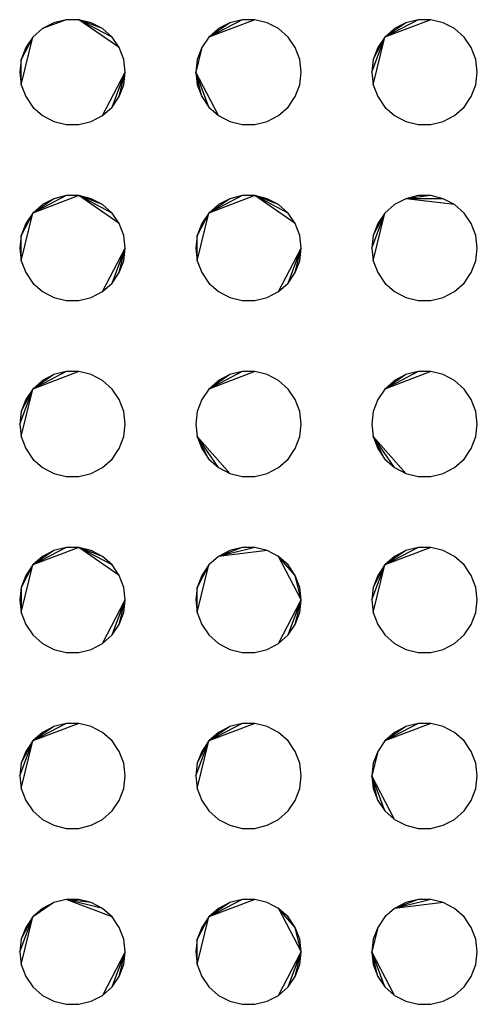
# Model space of a CAD drawing. Extents: x -270 to 272, y -152 to 146.
# Tile 29 of 256: x 61.78 to 64.38, y -45.26 to -39.67. Entities that reach past the tile are written whole.
import ezdxf

# ---------------------------------------------------------------- set-up
doc = ezdxf.new("R2010")
doc.units = 0
doc.layers.get('0').update_dxf_attribs({"linetype": 'CONTINUOUS'})

msp = doc.modelspace()

# ---------------------------------------------------------------- linework, layer by layer
for p, q in [((62.0414, -39.6672), (61.9071, -39.7182)), ((62.0414, -39.6672), (61.9711, -39.6845)), ((62.1137, -39.6672), (62.0414, -39.6672)), ((62.1839, -39.6845), (62.1137, -39.6672)), ((62.3431, -39.8256), (62.1137, -39.6672)), ((62.2479, -39.7182), (62.1137, -39.6672)), ((62.3021, -39.7661), (62.1137, -39.6672)), ((63.1137, -39.6672), (62.853, -39.7661)), ((63.0414, -39.6672), (62.853, -39.7661)), ((63.0414, -39.6672), (62.9711, -39.6845)), ((63.1137, -39.6672), (63.0414, -39.6672)), ((63.1839, -39.6845), (63.1137, -39.6672)), ((64.1137, -39.6672), (63.853, -39.7661)), ((64.0414, -39.6672), (63.853, -39.7661)), ((64.0414, -39.6672), (63.9711, -39.6845)), ((64.1137, -39.6672), (64.0414, -39.6672)), ((64.1839, -39.6845), (64.1137, -39.6672)), ((61.9071, -39.7182), (61.853, -39.7661)), ((61.9711, -39.6845), (61.9071, -39.7182)), ((62.2479, -39.7182), (62.1839, -39.6845)), ((62.3021, -39.7661), (62.2479, -39.7182)), ((62.9711, -39.6845), (62.853, -39.7661)), ((62.9071, -39.7182), (62.853, -39.7661)), ((62.9711, -39.6845), (62.9071, -39.7182)), ((63.2479, -39.7182), (63.1839, -39.6845)), ((63.3021, -39.7661), (63.2479, -39.7182)), ((63.9711, -39.6845), (63.853, -39.7661)), ((63.9071, -39.7182), (63.853, -39.7661)), ((63.9711, -39.6845), (63.9071, -39.7182)), ((64.2479, -39.7182), (64.1839, -39.6845)), ((64.3021, -39.7661), (64.2479, -39.7182)), ((61.7862, -40.0368), (61.853, -39.7661)), ((61.853, -39.7661), (61.7862, -39.8933)), ((61.853, -39.7661), (61.8119, -39.8256)), ((62.3431, -39.8256), (62.3021, -39.7661)), ((62.853, -39.7661), (62.8119, -39.8256)), ((63.3431, -39.8256), (63.3021, -39.7661)), ((63.7775, -39.9651), (63.853, -39.7661)), ((63.7862, -40.0368), (63.853, -39.7661)), ((63.7862, -39.8933), (63.853, -39.7661)), ((63.853, -39.7661), (63.8119, -39.8256)), ((64.3431, -39.8256), (64.3021, -39.7661)), ((61.8119, -39.8256), (61.7862, -39.8933)), ((62.3688, -39.8933), (62.3431, -39.8256)), ((62.8119, -39.8256), (62.7775, -39.9651)), ((62.8119, -39.8256), (62.7862, -39.8933)), ((63.3688, -39.8933), (63.3431, -39.8256)), ((63.8119, -39.8256), (63.7862, -39.8933)), ((64.3688, -39.8933), (64.3431, -39.8256)), ((61.7862, -39.8933), (61.7775, -39.9651)), ((61.7862, -40.0368), (61.7862, -39.8933)), ((62.3775, -39.9651), (62.3688, -39.8933)), ((62.7862, -39.8933), (62.7775, -39.9651)), ((63.3775, -39.9651), (63.3688, -39.8933)), ((63.7862, -39.8933), (63.7775, -39.9651)), ((64.3775, -39.9651), (64.3688, -39.8933)), ((61.7775, -39.9651), (61.7862, -40.0368)), ((62.2479, -40.2119), (62.3775, -39.9651)), ((62.3021, -40.164), (62.3775, -39.9651)), ((62.3431, -40.1045), (62.3775, -39.9651)), ((62.3688, -40.0368), (62.3775, -39.9651)), ((62.7775, -39.9651), (62.7862, -40.0368)), ((62.9071, -40.2119), (62.7775, -39.9651)), ((62.853, -40.164), (62.7775, -39.9651)), ((62.8119, -40.1045), (62.7775, -39.9651)), ((63.3688, -40.0368), (63.3775, -39.9651)), ((63.7775, -39.9651), (63.7862, -40.0368)), ((64.3688, -40.0368), (64.3775, -39.9651)), ((61.7862, -40.0368), (61.8119, -40.1045)), ((62.3431, -40.1045), (62.3688, -40.0368)), ((62.7862, -40.0368), (62.8119, -40.1045)), ((63.3431, -40.1045), (63.3688, -40.0368)), ((63.7862, -40.0368), (63.8119, -40.1045)), ((64.3431, -40.1045), (64.3688, -40.0368)), ((61.8119, -40.1045), (61.853, -40.164)), ((62.3021, -40.164), (62.3431, -40.1045)), ((62.8119, -40.1045), (62.853, -40.164)), ((63.3021, -40.164), (63.3431, -40.1045)), ((63.8119, -40.1045), (63.853, -40.164)), ((64.3021, -40.164), (64.3431, -40.1045)), ((61.853, -40.164), (61.9071, -40.2119)), ((62.2479, -40.2119), (62.3021, -40.164)), ((62.853, -40.164), (62.9071, -40.2119)), ((63.2479, -40.2119), (63.3021, -40.164)), ((63.853, -40.164), (63.9071, -40.2119)), ((64.2479, -40.2119), (64.3021, -40.164)), ((61.9071, -40.2119), (61.9711, -40.2456)), ((62.1839, -40.2456), (62.2479, -40.2119)), ((62.9071, -40.2119), (62.9711, -40.2456)), ((63.1839, -40.2456), (63.2479, -40.2119)), ((63.9071, -40.2119), (63.9711, -40.2456)), ((64.1839, -40.2456), (64.2479, -40.2119)), ((61.9711, -40.2456), (62.0414, -40.2629)), ((62.0414, -40.2629), (62.1137, -40.2629)), ((62.1137, -40.2629), (62.1839, -40.2456)), ((62.9711, -40.2456), (63.0414, -40.2629)), ((63.0414, -40.2629), (63.1137, -40.2629)), ((63.1137, -40.2629), (63.1839, -40.2456)), ((63.9711, -40.2456), (64.0414, -40.2629)), ((64.0414, -40.2629), (64.1137, -40.2629)), ((64.1137, -40.2629), (64.1839, -40.2456)), ((62.1137, -40.6672), (61.853, -40.7661)), ((62.0414, -40.6672), (61.853, -40.7661)), ((62.0414, -40.6672), (61.9711, -40.6845)), ((62.1137, -40.6672), (62.0414, -40.6672)), ((62.1839, -40.6845), (62.1137, -40.6672)), ((62.3431, -40.8256), (62.1137, -40.6672)), ((62.2479, -40.7182), (62.1137, -40.6672)), ((62.3021, -40.7661), (62.1137, -40.6672)), ((63.1137, -40.6672), (62.853, -40.7661)), ((63.0414, -40.6672), (62.853, -40.7661)), ((63.0414, -40.6672), (62.9711, -40.6845)), ((63.1137, -40.6672), (63.0414, -40.6672)), ((63.1839, -40.6845), (63.1137, -40.6672)), ((63.3431, -40.8256), (63.1137, -40.6672)), ((63.2479, -40.7182), (63.1137, -40.6672)), ((63.3021, -40.7661), (63.1137, -40.6672)), ((64.0414, -40.6672), (63.9711, -40.6845)), ((64.1137, -40.6672), (63.9711, -40.6845)), ((64.1137, -40.6672), (64.0414, -40.6672)), ((64.1839, -40.6845), (64.1137, -40.6672)), ((61.9711, -40.6845), (61.853, -40.7661)), ((61.9071, -40.7182), (61.853, -40.7661)), ((61.9711, -40.6845), (61.9071, -40.7182)), ((62.2479, -40.7182), (62.1839, -40.6845)), ((62.3021, -40.7661), (62.2479, -40.7182)), ((62.9711, -40.6845), (62.853, -40.7661)), ((62.9071, -40.7182), (62.853, -40.7661)), ((62.9711, -40.6845), (62.9071, -40.7182)), ((63.2479, -40.7182), (63.1839, -40.6845)), ((63.3021, -40.7661), (63.2479, -40.7182)), ((63.9071, -40.7182), (63.853, -40.7661)), ((63.9711, -40.6845), (63.9071, -40.7182)), ((64.2479, -40.7182), (63.9711, -40.6845)), ((64.1839, -40.6845), (63.9711, -40.6845)), ((64.2479, -40.7182), (64.1839, -40.6845)), ((64.3021, -40.7661), (64.2479, -40.7182)), ((61.7862, -41.0368), (61.853, -40.7661)), ((61.853, -40.7661), (61.7862, -40.8933)), ((61.853, -40.7661), (61.8119, -40.8256)), ((62.3431, -40.8256), (62.3021, -40.7661)), ((62.7862, -41.0368), (62.853, -40.7661)), ((62.853, -40.7661), (62.7862, -40.8933)), ((62.853, -40.7661), (62.8119, -40.8256)), ((63.3431, -40.8256), (63.3021, -40.7661)), ((63.7775, -40.9651), (63.853, -40.7661)), ((63.7862, -41.0368), (63.853, -40.7661)), ((63.7862, -40.8933), (63.853, -40.7661)), ((63.853, -40.7661), (63.8119, -40.8256)), ((64.3431, -40.8256), (64.3021, -40.7661)), ((61.8119, -40.8256), (61.7862, -40.8933)), ((62.3688, -40.8933), (62.3431, -40.8256)), ((62.8119, -40.8256), (62.7862, -40.8933)), ((63.3688, -40.8933), (63.3431, -40.8256)), ((63.8119, -40.8256), (63.7862, -40.8933)), ((64.3688, -40.8933), (64.3431, -40.8256)), ((61.7862, -40.8933), (61.7775, -40.9651)), ((61.7862, -41.0368), (61.7862, -40.8933)), ((62.3775, -40.9651), (62.3688, -40.8933)), ((62.7862, -40.8933), (62.7775, -40.9651)), ((62.7862, -41.0368), (62.7862, -40.8933)), ((63.3775, -40.9651), (63.3688, -40.8933)), ((63.7862, -40.8933), (63.7775, -40.9651)), ((64.3775, -40.9651), (64.3688, -40.8933)), ((61.7775, -40.9651), (61.7862, -41.0368)), ((62.2479, -41.2119), (62.3775, -40.9651)), ((62.3021, -41.164), (62.3775, -40.9651)), ((62.3431, -41.1045), (62.3775, -40.9651)), ((62.3688, -41.0368), (62.3775, -40.9651)), ((62.7775, -40.9651), (62.7862, -41.0368)), ((63.2479, -41.2119), (63.3775, -40.9651)), ((63.3021, -41.164), (63.3775, -40.9651)), ((63.3431, -41.1045), (63.3775, -40.9651)), ((63.3688, -41.0368), (63.3775, -40.9651)), ((63.7775, -40.9651), (63.7862, -41.0368)), ((64.3688, -41.0368), (64.3775, -40.9651)), ((61.7862, -41.0368), (61.8119, -41.1045)), ((62.3431, -41.1045), (62.3688, -41.0368)), ((62.7862, -41.0368), (62.8119, -41.1045)), ((63.3431, -41.1045), (63.3688, -41.0368)), ((63.7862, -41.0368), (63.8119, -41.1045)), ((64.3431, -41.1045), (64.3688, -41.0368)), ((61.8119, -41.1045), (61.853, -41.164)), ((62.3021, -41.164), (62.3431, -41.1045)), ((62.8119, -41.1045), (62.853, -41.164)), ((63.3021, -41.164), (63.3431, -41.1045)), ((63.8119, -41.1045), (63.853, -41.164)), ((64.3021, -41.164), (64.3431, -41.1045)), ((61.853, -41.164), (61.9071, -41.2119)), ((62.2479, -41.2119), (62.3021, -41.164)), ((62.853, -41.164), (62.9071, -41.2119)), ((63.2479, -41.2119), (63.3021, -41.164)), ((63.853, -41.164), (63.9071, -41.2119)), ((64.2479, -41.2119), (64.3021, -41.164)), ((61.9071, -41.2119), (61.9711, -41.2456)), ((62.1839, -41.2456), (62.2479, -41.2119)), ((62.9071, -41.2119), (62.9711, -41.2456)), ((63.1839, -41.2456), (63.2479, -41.2119)), ((63.9071, -41.2119), (63.9711, -41.2456)), ((64.1839, -41.2456), (64.2479, -41.2119)), ((61.9711, -41.2456), (62.0414, -41.2629)), ((62.0414, -41.2629), (62.1137, -41.2629)), ((62.1137, -41.2629), (62.1839, -41.2456)), ((62.9711, -41.2456), (63.0414, -41.2629)), ((63.0414, -41.2629), (63.1137, -41.2629)), ((63.1137, -41.2629), (63.1839, -41.2456)), ((63.9711, -41.2456), (64.0414, -41.2629)), ((64.0414, -41.2629), (64.1137, -41.2629)), ((64.1137, -41.2629), (64.1839, -41.2456)), ((62.1137, -41.6672), (61.853, -41.7661)), ((62.0414, -41.6672), (61.853, -41.7661)), ((61.9711, -41.6845), (61.853, -41.7661)), ((61.9711, -41.6845), (61.9071, -41.7182)), ((62.0414, -41.6672), (61.9711, -41.6845)), ((62.1137, -41.6672), (62.0414, -41.6672)), ((62.1839, -41.6845), (62.1137, -41.6672)), ((62.2479, -41.7182), (62.1839, -41.6845)), ((63.1137, -41.6672), (62.853, -41.7661)), ((63.0414, -41.6672), (62.853, -41.7661)), ((62.9711, -41.6845), (62.853, -41.7661)), ((62.9711, -41.6845), (62.9071, -41.7182)), ((63.0414, -41.6672), (62.9711, -41.6845)), ((63.1137, -41.6672), (63.0414, -41.6672)), ((63.1839, -41.6845), (63.1137, -41.6672)), ((63.2479, -41.7182), (63.1839, -41.6845)), ((64.1137, -41.6672), (63.853, -41.7661)), ((64.0414, -41.6672), (63.853, -41.7661)), ((63.9711, -41.6845), (63.853, -41.7661)), ((63.9711, -41.6845), (63.9071, -41.7182)), ((64.0414, -41.6672), (63.9711, -41.6845)), ((64.1137, -41.6672), (64.0414, -41.6672)), ((64.1839, -41.6845), (64.1137, -41.6672)), ((64.2479, -41.7182), (64.1839, -41.6845)), ((61.9071, -41.7182), (61.853, -41.7661)), ((62.3021, -41.7661), (62.2479, -41.7182)), ((62.9071, -41.7182), (62.853, -41.7661)), ((63.3021, -41.7661), (63.2479, -41.7182)), ((63.9071, -41.7182), (63.853, -41.7661)), ((64.3021, -41.7661), (64.2479, -41.7182)), ((61.7775, -41.9651), (61.853, -41.7661)), ((61.7862, -42.0368), (61.853, -41.7661)), ((61.7862, -41.8933), (61.853, -41.7661)), ((61.853, -41.7661), (61.8119, -41.8256)), ((62.3431, -41.8256), (62.3021, -41.7661)), ((62.853, -41.7661), (62.8119, -41.8256)), ((63.3431, -41.8256), (63.3021, -41.7661)), ((63.853, -41.7661), (63.8119, -41.8256)), ((64.3431, -41.8256), (64.3021, -41.7661)), ((61.8119, -41.8256), (61.7862, -41.8933)), ((62.3688, -41.8933), (62.3431, -41.8256)), ((62.8119, -41.8256), (62.7862, -41.8933)), ((63.3688, -41.8933), (63.3431, -41.8256)), ((63.8119, -41.8256), (63.7862, -41.8933)), ((64.3688, -41.8933), (64.3431, -41.8256)), ((61.7862, -41.8933), (61.7775, -41.9651)), ((62.3775, -41.9651), (62.3688, -41.8933)), ((62.7862, -41.8933), (62.7775, -41.9651)), ((63.3775, -41.9651), (63.3688, -41.8933)), ((63.7862, -41.8933), (63.7775, -41.9651)), ((64.3775, -41.9651), (64.3688, -41.8933)), ((61.7775, -41.9651), (61.7862, -42.0368)), ((62.3688, -42.0368), (62.3775, -41.9651)), ((62.7775, -41.9651), (62.7862, -42.0368)), ((63.3688, -42.0368), (63.3775, -41.9651)), ((63.7775, -41.9651), (63.7862, -42.0368)), ((64.3688, -42.0368), (64.3775, -41.9651)), ((61.7862, -42.0368), (61.8119, -42.1045)), ((62.3431, -42.1045), (62.3688, -42.0368)), ((62.7862, -42.0368), (62.8119, -42.1045)), ((62.9711, -42.2456), (62.7862, -42.0368)), ((62.9071, -42.2119), (62.7862, -42.0368)), ((62.853, -42.164), (62.7862, -42.0368)), ((63.3431, -42.1045), (63.3688, -42.0368)), ((63.7862, -42.0368), (63.8119, -42.1045)), ((63.9711, -42.2456), (63.7862, -42.0368)), ((63.9071, -42.2119), (63.7862, -42.0368)), ((63.853, -42.164), (63.7862, -42.0368)), ((64.3431, -42.1045), (64.3688, -42.0368)), ((61.8119, -42.1045), (61.853, -42.164)), ((62.3021, -42.164), (62.3431, -42.1045)), ((62.8119, -42.1045), (62.853, -42.164)), ((63.3021, -42.164), (63.3431, -42.1045)), ((63.8119, -42.1045), (63.853, -42.164)), ((64.3021, -42.164), (64.3431, -42.1045)), ((61.853, -42.164), (61.9071, -42.2119)), ((62.2479, -42.2119), (62.3021, -42.164)), ((62.853, -42.164), (62.9071, -42.2119)), ((63.2479, -42.2119), (63.3021, -42.164)), ((63.853, -42.164), (63.9071, -42.2119)), ((64.2479, -42.2119), (64.3021, -42.164)), ((61.9071, -42.2119), (61.9711, -42.2456)), ((61.9711, -42.2456), (62.0414, -42.2629)), ((62.1137, -42.2629), (62.1839, -42.2456)), ((62.1839, -42.2456), (62.2479, -42.2119)), ((62.9071, -42.2119), (62.9711, -42.2456)), ((62.9711, -42.2456), (63.0414, -42.2629)), ((63.1137, -42.2629), (63.1839, -42.2456)), ((63.1839, -42.2456), (63.2479, -42.2119)), ((63.9071, -42.2119), (63.9711, -42.2456)), ((63.9711, -42.2456), (64.0414, -42.2629)), ((64.1137, -42.2629), (64.1839, -42.2456)), ((64.1839, -42.2456), (64.2479, -42.2119)), ((62.0414, -42.2629), (62.1137, -42.2629)), ((63.0414, -42.2629), (63.1137, -42.2629)), ((64.0414, -42.2629), (64.1137, -42.2629)), ((62.1137, -42.6672), (61.853, -42.7661)), ((62.0414, -42.6672), (61.853, -42.7661)), ((61.9711, -42.6845), (61.853, -42.7661)), ((61.9711, -42.6845), (61.9071, -42.7182)), ((62.0414, -42.6672), (61.9711, -42.6845)), ((62.1137, -42.6672), (62.0414, -42.6672)), ((62.1839, -42.6845), (62.1137, -42.6672)), ((62.3431, -42.8256), (62.1137, -42.6672)), ((62.2479, -42.7182), (62.1137, -42.6672)), ((62.3021, -42.7661), (62.1137, -42.6672)), ((62.2479, -42.7182), (62.1839, -42.6845)), ((63.0414, -42.6672), (62.9071, -42.7182)), ((63.1137, -42.6672), (62.9071, -42.7182)), ((62.9711, -42.6845), (62.9071, -42.7182)), ((63.1839, -42.6845), (62.9071, -42.7182)), ((63.0414, -42.6672), (62.9711, -42.6845)), ((63.1137, -42.6672), (63.0414, -42.6672)), ((63.1839, -42.6845), (63.1137, -42.6672)), ((63.2479, -42.7182), (63.1839, -42.6845)), ((64.1137, -42.6672), (63.853, -42.7661)), ((64.0414, -42.6672), (63.853, -42.7661)), ((63.9711, -42.6845), (63.853, -42.7661)), ((63.9711, -42.6845), (63.9071, -42.7182)), ((64.0414, -42.6672), (63.9711, -42.6845)), ((64.1137, -42.6672), (64.0414, -42.6672)), ((64.1839, -42.6845), (64.1137, -42.6672)), ((64.2479, -42.7182), (64.1839, -42.6845)), ((61.9071, -42.7182), (61.853, -42.7661)), ((62.3021, -42.7661), (62.2479, -42.7182)), ((62.9071, -42.7182), (62.853, -42.7661)), ((63.3021, -42.7661), (63.2479, -42.7182)), ((63.3775, -42.9651), (63.2479, -42.7182)), ((63.3431, -42.8256), (63.2479, -42.7182)), ((63.9071, -42.7182), (63.853, -42.7661)), ((64.3021, -42.7661), (64.2479, -42.7182)), ((61.7862, -43.0368), (61.853, -42.7661)), ((61.853, -42.7661), (61.7862, -42.8933)), ((61.853, -42.7661), (61.8119, -42.8256)), ((62.3431, -42.8256), (62.3021, -42.7661)), ((62.7862, -43.0368), (62.853, -42.7661)), ((62.853, -42.7661), (62.7862, -42.8933)), ((62.853, -42.7661), (62.8119, -42.8256)), ((63.3431, -42.8256), (63.3021, -42.7661)), ((63.7775, -42.9651), (63.853, -42.7661)), ((63.7862, -43.0368), (63.853, -42.7661)), ((63.7862, -42.8933), (63.853, -42.7661)), ((63.853, -42.7661), (63.8119, -42.8256)), ((64.3431, -42.8256), (64.3021, -42.7661)), ((61.8119, -42.8256), (61.7862, -42.8933)), ((62.3688, -42.8933), (62.3431, -42.8256)), ((62.8119, -42.8256), (62.7862, -42.8933)), ((63.3688, -42.8933), (63.3431, -42.8256)), ((63.3775, -42.9651), (63.3431, -42.8256)), ((63.8119, -42.8256), (63.7862, -42.8933)), ((64.3688, -42.8933), (64.3431, -42.8256)), ((61.7862, -42.8933), (61.7775, -42.9651)), ((61.7862, -42.8933), (61.7862, -43.0368)), ((62.3775, -42.9651), (62.3688, -42.8933)), ((62.7862, -42.8933), (62.7775, -42.9651)), ((62.7862, -43.0368), (62.7862, -42.8933)), ((63.3775, -42.9651), (63.3688, -42.8933)), ((63.7862, -42.8933), (63.7775, -42.9651)), ((64.3775, -42.9651), (64.3688, -42.8933)), ((61.7775, -42.9651), (61.7862, -43.0368)), ((62.2479, -43.2119), (62.3775, -42.9651)), ((62.3021, -43.164), (62.3775, -42.9651)), ((62.3431, -43.1045), (62.3775, -42.9651)), ((62.3688, -43.0368), (62.3775, -42.9651)), ((62.7775, -42.9651), (62.7862, -43.0368)), ((63.2479, -43.2119), (63.3775, -42.9651)), ((63.3021, -43.164), (63.3775, -42.9651)), ((63.3431, -43.1045), (63.3775, -42.9651)), ((63.3688, -43.0368), (63.3775, -42.9651)), ((63.7775, -42.9651), (63.7862, -43.0368)), ((64.3688, -43.0368), (64.3775, -42.9651)), ((61.7862, -43.0368), (61.8119, -43.1045)), ((62.3431, -43.1045), (62.3688, -43.0368)), ((62.7862, -43.0368), (62.8119, -43.1045)), ((63.3431, -43.1045), (63.3688, -43.0368)), ((63.7862, -43.0368), (63.8119, -43.1045)), ((64.3431, -43.1045), (64.3688, -43.0368)), ((61.8119, -43.1045), (61.853, -43.164)), ((62.3021, -43.164), (62.3431, -43.1045)), ((62.8119, -43.1045), (62.853, -43.164)), ((63.3021, -43.164), (63.3431, -43.1045)), ((63.8119, -43.1045), (63.853, -43.164)), ((64.3021, -43.164), (64.3431, -43.1045)), ((61.853, -43.164), (61.9071, -43.2119)), ((62.2479, -43.2119), (62.3021, -43.164)), ((62.853, -43.164), (62.9071, -43.2119)), ((63.2479, -43.2119), (63.3021, -43.164)), ((63.853, -43.164), (63.9071, -43.2119)), ((64.2479, -43.2119), (64.3021, -43.164)), ((61.9071, -43.2119), (61.9711, -43.2456)), ((61.9711, -43.2456), (62.0414, -43.2629)), ((62.1137, -43.2629), (62.1839, -43.2456)), ((62.1839, -43.2456), (62.2479, -43.2119)), ((62.9071, -43.2119), (62.9711, -43.2456)), ((62.9711, -43.2456), (63.0414, -43.2629)), ((63.1137, -43.2629), (63.1839, -43.2456)), ((63.1839, -43.2456), (63.2479, -43.2119)), ((63.9071, -43.2119), (63.9711, -43.2456)), ((63.9711, -43.2456), (64.0414, -43.2629)), ((64.1137, -43.2629), (64.1839, -43.2456)), ((64.1839, -43.2456), (64.2479, -43.2119)), ((62.0414, -43.2629), (62.1137, -43.2629)), ((63.0414, -43.2629), (63.1137, -43.2629)), ((64.0414, -43.2629), (64.1137, -43.2629)), ((62.1137, -43.6672), (61.853, -43.7661)), ((62.0414, -43.6672), (61.853, -43.7661)), ((61.9711, -43.6845), (61.853, -43.7661)), ((61.9711, -43.6845), (61.9071, -43.7182)), ((62.0414, -43.6672), (61.9711, -43.6845)), ((62.1137, -43.6672), (62.0414, -43.6672)), ((62.1839, -43.6845), (62.1137, -43.6672)), ((62.2479, -43.7182), (62.1839, -43.6845)), ((63.1137, -43.6672), (62.853, -43.7661)), ((63.0414, -43.6672), (62.853, -43.7661)), ((62.9711, -43.6845), (62.853, -43.7661)), ((62.9711, -43.6845), (62.9071, -43.7182)), ((63.0414, -43.6672), (62.9711, -43.6845)), ((63.1137, -43.6672), (63.0414, -43.6672)), ((63.1839, -43.6845), (63.1137, -43.6672)), ((63.2479, -43.7182), (63.1839, -43.6845)), ((64.1137, -43.6672), (63.853, -43.7661)), ((64.0414, -43.6672), (63.853, -43.7661)), ((63.9711, -43.6845), (63.853, -43.7661)), ((63.9711, -43.6845), (63.9071, -43.7182)), ((64.0414, -43.6672), (63.9711, -43.6845)), ((64.1137, -43.6672), (64.0414, -43.6672)), ((64.1839, -43.6845), (64.1137, -43.6672)), ((64.2479, -43.7182), (64.1839, -43.6845)), ((61.9071, -43.7182), (61.853, -43.7661)), ((62.3021, -43.7661), (62.2479, -43.7182)), ((62.9071, -43.7182), (62.853, -43.7661)), ((63.3021, -43.7661), (63.2479, -43.7182)), ((63.9071, -43.7182), (63.853, -43.7661)), ((64.3021, -43.7661), (64.2479, -43.7182)), ((61.7775, -43.9651), (61.853, -43.7661)), ((61.7862, -44.0368), (61.853, -43.7661)), ((61.7862, -43.8933), (61.853, -43.7661)), ((61.853, -43.7661), (61.8119, -43.8256)), ((62.3431, -43.8256), (62.3021, -43.7661)), ((62.7775, -43.9651), (62.853, -43.7661)), ((62.7862, -44.0368), (62.853, -43.7661)), ((62.7862, -43.8933), (62.853, -43.7661)), ((62.853, -43.7661), (62.8119, -43.8256)), ((63.3431, -43.8256), (63.3021, -43.7661)), ((63.853, -43.7661), (63.8119, -43.8256)), ((64.3431, -43.8256), (64.3021, -43.7661)), ((61.8119, -43.8256), (61.7862, -43.8933)), ((62.3688, -43.8933), (62.3431, -43.8256)), ((62.8119, -43.8256), (62.7862, -43.8933)), ((63.3688, -43.8933), (63.3431, -43.8256)), ((63.8119, -43.8256), (63.7775, -43.9651)), ((63.8119, -43.8256), (63.7862, -43.8933)), ((64.3688, -43.8933), (64.3431, -43.8256)), ((61.7862, -43.8933), (61.7775, -43.9651)), ((62.3775, -43.9651), (62.3688, -43.8933)), ((62.7862, -43.8933), (62.7775, -43.9651)), ((63.3775, -43.9651), (63.3688, -43.8933)), ((63.7862, -43.8933), (63.7775, -43.9651)), ((64.3775, -43.9651), (64.3688, -43.8933)), ((61.7775, -43.9651), (61.7862, -44.0368)), ((62.3688, -44.0368), (62.3775, -43.9651)), ((62.7775, -43.9651), (62.7862, -44.0368)), ((63.3688, -44.0368), (63.3775, -43.9651)), ((63.7775, -43.9651), (63.7862, -44.0368)), ((63.9071, -44.2119), (63.7775, -43.9651)), ((63.853, -44.164), (63.7775, -43.9651)), ((63.8119, -44.1045), (63.7775, -43.9651)), ((64.3688, -44.0368), (64.3775, -43.9651)), ((61.7862, -44.0368), (61.8119, -44.1045)), ((62.3431, -44.1045), (62.3688, -44.0368)), ((62.7862, -44.0368), (62.8119, -44.1045)), ((63.3431, -44.1045), (63.3688, -44.0368)), ((63.7862, -44.0368), (63.8119, -44.1045)), ((64.3431, -44.1045), (64.3688, -44.0368)), ((61.8119, -44.1045), (61.853, -44.164)), ((62.3021, -44.164), (62.3431, -44.1045)), ((62.8119, -44.1045), (62.853, -44.164)), ((63.3021, -44.164), (63.3431, -44.1045)), ((63.8119, -44.1045), (63.853, -44.164)), ((64.3021, -44.164), (64.3431, -44.1045)), ((61.853, -44.164), (61.9071, -44.2119)), ((62.2479, -44.2119), (62.3021, -44.164)), ((62.853, -44.164), (62.9071, -44.2119)), ((63.2479, -44.2119), (63.3021, -44.164)), ((63.853, -44.164), (63.9071, -44.2119)), ((64.2479, -44.2119), (64.3021, -44.164)), ((61.9071, -44.2119), (61.9711, -44.2456)), ((61.9711, -44.2456), (62.0414, -44.2629)), ((62.1137, -44.2629), (62.1839, -44.2456)), ((62.1839, -44.2456), (62.2479, -44.2119)), ((62.9071, -44.2119), (62.9711, -44.2456)), ((62.9711, -44.2456), (63.0414, -44.2629)), ((63.1137, -44.2629), (63.1839, -44.2456)), ((63.1839, -44.2456), (63.2479, -44.2119)), ((63.9071, -44.2119), (63.9711, -44.2456)), ((63.9711, -44.2456), (64.0414, -44.2629)), ((64.1137, -44.2629), (64.1839, -44.2456)), ((64.1839, -44.2456), (64.2479, -44.2119)), ((62.0414, -44.2629), (62.1137, -44.2629)), ((63.0414, -44.2629), (63.1137, -44.2629)), ((64.0414, -44.2629), (64.1137, -44.2629)), ((61.9711, -44.6845), (61.853, -44.7661)), ((61.9711, -44.6845), (61.9071, -44.7182)), ((62.0414, -44.6672), (61.9711, -44.6845)), ((62.1137, -44.6672), (62.0414, -44.6672)), ((62.3021, -44.7661), (62.0414, -44.6672)), ((62.1839, -44.6845), (62.0414, -44.6672)), ((62.2479, -44.7182), (62.0414, -44.6672)), ((62.1839, -44.6845), (62.1137, -44.6672)), ((62.2479, -44.7182), (62.1839, -44.6845)), ((63.1137, -44.6672), (62.853, -44.7661)), ((63.0414, -44.6672), (62.853, -44.7661)), ((62.9711, -44.6845), (62.853, -44.7661)), ((62.9711, -44.6845), (62.9071, -44.7182)), ((63.0414, -44.6672), (62.9711, -44.6845)), ((63.1137, -44.6672), (63.0414, -44.6672)), ((63.1839, -44.6845), (63.1137, -44.6672)), ((63.2479, -44.7182), (63.1839, -44.6845)), ((64.0414, -44.6672), (63.9071, -44.7182)), ((64.1137, -44.6672), (63.9071, -44.7182)), ((63.9711, -44.6845), (63.9071, -44.7182)), ((64.1839, -44.6845), (63.9071, -44.7182)), ((64.0414, -44.6672), (63.9711, -44.6845)), ((64.1137, -44.6672), (64.0414, -44.6672)), ((64.1839, -44.6845), (64.1137, -44.6672)), ((64.2479, -44.7182), (64.1839, -44.6845)), ((61.9071, -44.7182), (61.853, -44.7661)), ((62.3021, -44.7661), (62.2479, -44.7182)), ((62.9071, -44.7182), (62.853, -44.7661)), ((63.3021, -44.7661), (63.2479, -44.7182)), ((63.2479, -44.7182), (63.3775, -44.9651)), ((63.3431, -44.8256), (63.2479, -44.7182)), ((63.9071, -44.7182), (63.853, -44.7661)), ((64.3021, -44.7661), (64.2479, -44.7182)), ((61.7775, -44.9651), (61.853, -44.7661)), ((61.7862, -45.0368), (61.853, -44.7661)), ((61.7862, -44.8933), (61.853, -44.7661)), ((61.853, -44.7661), (61.8119, -44.8256)), ((62.3431, -44.8256), (62.3021, -44.7661)), ((62.7862, -45.0368), (62.853, -44.7661)), ((62.853, -44.7661), (62.7862, -44.8933)), ((62.853, -44.7661), (62.8119, -44.8256)), ((63.3431, -44.8256), (63.3021, -44.7661)), ((63.853, -44.7661), (63.8119, -44.8256)), ((64.3431, -44.8256), (64.3021, -44.7661)), ((61.8119, -44.8256), (61.7862, -44.8933)), ((62.3688, -44.8933), (62.3431, -44.8256)), ((62.8119, -44.8256), (62.7862, -44.8933)), ((63.3688, -44.8933), (63.3431, -44.8256)), ((63.3775, -44.9651), (63.3431, -44.8256)), ((63.8119, -44.8256), (63.7775, -44.9651)), ((63.8119, -44.8256), (63.7862, -44.8933)), ((64.3688, -44.8933), (64.3431, -44.8256)), ((61.7862, -44.8933), (61.7775, -44.9651)), ((62.3775, -44.9651), (62.3688, -44.8933)), ((62.7862, -44.8933), (62.7775, -44.9651)), ((62.7862, -45.0368), (62.7862, -44.8933)), ((63.3775, -44.9651), (63.3688, -44.8933)), ((63.7862, -44.8933), (63.7775, -44.9651)), ((64.3775, -44.9651), (64.3688, -44.8933)), ((61.7775, -44.9651), (61.7862, -45.0368)), ((62.3775, -44.9651), (62.2479, -45.2119)), ((62.3021, -45.164), (62.3775, -44.9651)), ((62.3431, -45.1045), (62.3775, -44.9651)), ((62.3688, -45.0368), (62.3775, -44.9651)), ((62.7775, -44.9651), (62.7862, -45.0368)), ((63.2479, -45.2119), (63.3775, -44.9651)), ((63.3021, -45.164), (63.3775, -44.9651)), ((63.3431, -45.1045), (63.3775, -44.9651)), ((63.3688, -45.0368), (63.3775, -44.9651)), ((63.7775, -44.9651), (63.7862, -45.0368)), ((63.9071, -45.2119), (63.7775, -44.9651)), ((63.853, -45.164), (63.7775, -44.9651)), ((63.8119, -45.1045), (63.7775, -44.9651)), ((64.3688, -45.0368), (64.3775, -44.9651)), ((61.7862, -45.0368), (61.8119, -45.1045)), ((62.3431, -45.1045), (62.3688, -45.0368)), ((62.7862, -45.0368), (62.8119, -45.1045)), ((63.3431, -45.1045), (63.3688, -45.0368)), ((63.7862, -45.0368), (63.8119, -45.1045)), ((64.3431, -45.1045), (64.3688, -45.0368)), ((61.8119, -45.1045), (61.853, -45.164)), ((62.3021, -45.164), (62.3431, -45.1045)), ((62.8119, -45.1045), (62.853, -45.164)), ((63.3021, -45.164), (63.3431, -45.1045)), ((63.8119, -45.1045), (63.853, -45.164)), ((64.3021, -45.164), (64.3431, -45.1045)), ((61.853, -45.164), (61.9071, -45.2119)), ((61.9071, -45.2119), (61.9711, -45.2456)), ((62.1839, -45.2456), (62.2479, -45.2119)), ((62.2479, -45.2119), (62.3021, -45.164)), ((62.853, -45.164), (62.9071, -45.2119)), ((62.9071, -45.2119), (62.9711, -45.2456)), ((63.1839, -45.2456), (63.2479, -45.2119)), ((63.2479, -45.2119), (63.3021, -45.164)), ((63.853, -45.164), (63.9071, -45.2119)), ((63.9071, -45.2119), (63.9711, -45.2456)), ((64.1839, -45.2456), (64.2479, -45.2119)), ((64.2479, -45.2119), (64.3021, -45.164)), ((61.9711, -45.2456), (62.0414, -45.2629)), ((62.0414, -45.2629), (62.1137, -45.2629)), ((62.1137, -45.2629), (62.1839, -45.2456)), ((62.9711, -45.2456), (63.0414, -45.2629)), ((63.0414, -45.2629), (63.1137, -45.2629)), ((63.1137, -45.2629), (63.1839, -45.2456)), ((63.9711, -45.2456), (64.0414, -45.2629)), ((64.0414, -45.2629), (64.1137, -45.2629)), ((64.1137, -45.2629), (64.1839, -45.2456))]:
    msp.add_line(p, q)

doc.saveas('drawing.dxf')
